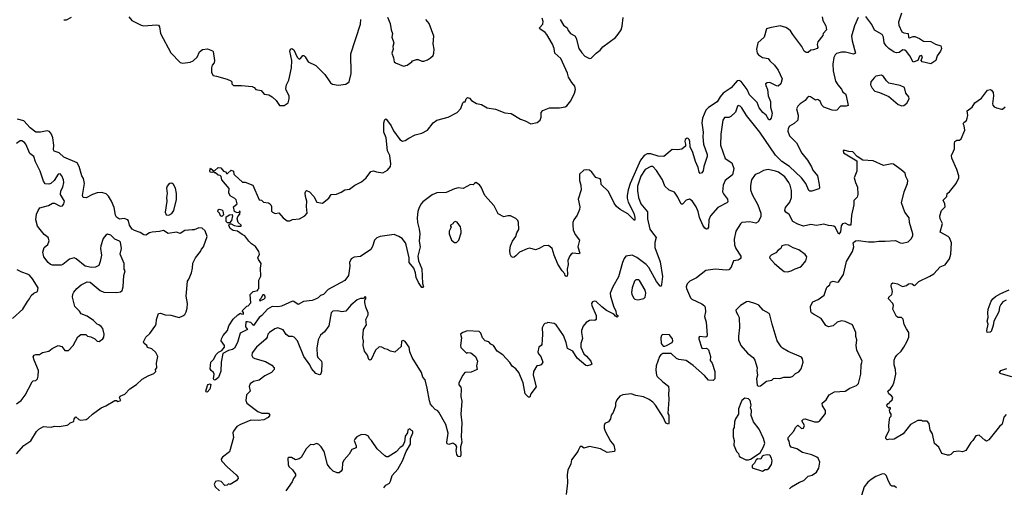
# Model space of a CAD drawing. Extents: x 2293878 to 2522763, y 823964 to 1006972.
# Tile 76 of 256: x 2310471 to 2321055, y 906271 to 911293. Entities that reach past the tile are written whole.
import ezdxf

# ---------------------------------------------------------------- set-up
doc = ezdxf.new("R2010")
doc.units = 0

msp = doc.modelspace()

# ---------------------------------------------------------------- linework, layer by layer
at = {"layer": '0CON20XD'}
for points in [[(2310945, 911293), (2310975, 911290), (2311028, 911322)], [(2311643, 911323), (2311675, 911284), (2311775, 911233), (2311806, 911226), (2311938, 911238), (2311963, 911233), (2311972, 911215), (2311983, 911145), (2312095, 910939), (2312195, 910832), (2312225, 910826), (2312305, 910838), (2312335, 910851), (2312379, 910891), (2312405, 910947), (2312436, 910974), (2312489, 910979), (2312545, 910960), (2312552, 910952), (2312566, 910856), (2312560, 910830), (2312541, 910805), (2312534, 910776), (2312533, 910725), (2312550, 910695), (2312585, 910688), (2312700, 910655), (2312740, 910635), (2312750, 910625), (2312750, 910605), (2312768, 910588), (2312855, 910587), (2312970, 910575), (2312990, 910565), (2313010, 910545), (2313065, 910532), (2313100, 910495), (2313150, 910485), (2313186, 910466), (2313227, 910427), (2313265, 910373), (2313315, 910372), (2313355, 910400), (2313369, 910445), (2313366, 910475), (2313336, 910535), (2313332, 910555), (2313340, 910595), (2313364, 910645), (2313392, 910775), (2313396, 910855), (2313374, 910955), (2313380, 910975), (2313395, 910983), (2313419, 910969), (2313455, 910890), (2313475, 910870), (2313490, 910875), (2313515, 910910), (2313525, 910910), (2313540, 910895), (2313571, 910841), (2313655, 910803), (2313750, 910705), (2313803, 910627), (2313810, 910615), (2313835, 910602), (2313895, 910590), (2313975, 910601), (2314014, 910626), (2314034, 910716), (2314029, 910925), (2314134, 911245), (2314139, 911295)], [(2312732, 909052), (2312718, 909085), (2312725, 909100), (2312745, 909100), (2312775, 909082), (2312814, 909074), (2312850, 909075), (2312850, 909085), (2312820, 909115), (2312808, 909155), (2312815, 909180), (2312837, 909203), (2312840, 909235), (2312832, 909238), (2312825, 909220), (2312803, 909223), (2312780, 909235), (2312770, 909285), (2312810, 909315), (2312797, 909357), (2312783, 909373), (2312735, 909400), (2312718, 909435), (2312722, 909482), (2312642, 909572), (2312635, 909610), (2312625, 909620), (2312603, 909623), (2312575, 909650), (2312565, 909650), (2312555, 909660), (2312535, 909652), (2312520, 909655), (2312513, 909673), (2312523, 909697), (2312552, 909672), (2312565, 909670), (2312603, 909707), (2312632, 909702), (2312660, 909665), (2312685, 909660), (2312695, 909640), (2312705, 909640), (2312743, 909677), (2312770, 909665), (2312773, 909633), (2312782, 909622), (2312865, 909550), (2312895, 909548), (2312978, 909515), (2313045, 909360), (2313070, 909355), (2313093, 909333), (2313145, 909327), (2313155, 909320), (2313170, 909305), (2313176, 909286), (2313178, 909238), (2313187, 909227), (2313217, 909213), (2313255, 909220), (2313302, 909165), (2313345, 909132), (2313375, 909133), (2313405, 909147), (2313480, 909155), (2313535, 909186), (2313562, 909215), (2313554, 909286), (2313558, 909345), (2313544, 909394), (2313540, 909435), (2313545, 909452), (2313555, 909460), (2313585, 909446), (2313633, 909393), (2313665, 909332), (2313726, 909324), (2313794, 909376), (2313820, 909415), (2313875, 909420), (2313925, 909440), (2313965, 909466), (2314015, 909474), (2314073, 909517), (2314145, 909553), (2314194, 909595), (2314245, 909662), (2314275, 909670), (2314308, 909658), (2314375, 909648), (2314423, 909677), (2314455, 909715), (2314462, 909745), (2314448, 909835), (2314426, 909886), (2314409, 910025), (2314386, 910084), (2314386, 910185), (2314395, 910222), (2314405, 910227), (2314415, 910220), (2314464, 910155), (2314488, 910098), (2314556, 910005), (2314585, 909990), (2314615, 909994), (2314655, 910022), (2314723, 910057), (2314794, 910076), (2314855, 910106), (2314916, 910185), (2314955, 910214), (2315075, 910248), (2315172, 910298), (2315211, 910339), (2315235, 910402), (2315245, 910412), (2315258, 910412), (2315270, 910445), (2315285, 910456), (2315305, 910449), (2315327, 910425), (2315382, 910392), (2315435, 910382), (2315495, 910345), (2315585, 910331), (2315685, 910292), (2315755, 910286), (2315855, 910226), (2315905, 910207), (2315965, 910173), (2316035, 910188), (2316066, 910214), (2316076, 910245), (2316076, 910295), (2316093, 910317), (2316165, 910345), (2316275, 910347), (2316335, 910359), (2316352, 910368), (2316395, 910423), (2316435, 910503), (2316447, 910545), (2316440, 910580), (2316407, 910617), (2316371, 910675), (2316359, 910719), (2316286, 910875), (2316222, 910932), (2316216, 910985), (2316199, 911029), (2316139, 911135), (2316121, 911155), (2316062, 911195), (2316058, 911205), (2316094, 911246), (2316099, 911275), (2316088, 911308)], [(2319096, 911325), (2319105, 911285), (2319137, 911227), (2319144, 911186), (2319109, 911145), (2319103, 911125), (2319051, 911055), (2319042, 911025), (2319049, 910995), (2319043, 910985), (2319005, 910968), (2318975, 910966), (2318945, 910941), (2318925, 910941), (2318905, 910956), (2318879, 911005), (2318781, 911135), (2318757, 911175), (2318735, 911192), (2318705, 911209), (2318645, 911226), (2318534, 911206), (2318498, 911195), (2318474, 911106), (2318404, 911046), (2318391, 910975), (2318399, 910935), (2318412, 910915), (2318455, 910888), (2318518, 910875), (2318535, 910850), (2318584, 910805), (2318625, 910750), (2318668, 910658), (2318653, 910605), (2318625, 910581), (2318605, 910584), (2318535, 910620), (2318505, 910616), (2318489, 910605), (2318491, 910585), (2318509, 910545), (2318518, 910475), (2318540, 910415), (2318541, 910355), (2318559, 910291), (2318549, 910235), (2318535, 910216), (2318525, 910218), (2318495, 910269), (2318458, 910295), (2318420, 910345), (2318399, 910405), (2318316, 910486), (2318289, 910545), (2318225, 910629), (2318205, 910639), (2318185, 910635), (2318118, 910562), (2318033, 910505), (2317999, 910465), (2317969, 910411), (2317875, 910351), (2317848, 910322), (2317811, 910235), (2317804, 910186), (2317817, 910085), (2317815, 910035), (2317822, 909955), (2317859, 909845), (2317861, 909825), (2317826, 909715), (2317819, 909671), (2317805, 909650), (2317785, 909642), (2317774, 909654), (2317764, 909705), (2317735, 909771), (2317707, 909867), (2317678, 909928), (2317673, 909985), (2317666, 910005), (2317655, 910018), (2317645, 910020), (2317625, 910005), (2317621, 909985), (2317629, 909955), (2317628, 909935), (2317587, 909903), (2317546, 909896), (2317485, 909899), (2317395, 909823), (2317335, 909829), (2317255, 909853), (2317215, 909852), (2317183, 909835), (2317145, 909785), (2317034, 909535), (2317011, 909465), (2317002, 909405), (2317002, 909375), (2317012, 909335), (2317073, 909215), (2317085, 909170), (2317085, 909140), (2317075, 909140), (2317008, 909208), (2316925, 909253), (2316887, 909287), (2316862, 909322), (2316799, 909449), (2316723, 909525), (2316717, 909575), (2316709, 909585), (2316665, 909599), (2316622, 909655), (2316595, 909676), (2316565, 909680), (2316535, 909676), (2316488, 909635), (2316488, 909565), (2316502, 909515), (2316508, 909465), (2316474, 909366), (2316491, 909285), (2316489, 909255), (2316464, 909195), (2316426, 909145), (2316416, 909115), (2316416, 909086), (2316421, 909035), (2316441, 908985), (2316488, 908925), (2316472, 908855), (2316493, 908787), (2316483, 908777), (2316415, 908784), (2316398, 908775), (2316385, 908758), (2316364, 908706), (2316368, 908665), (2316357, 908615), (2316361, 908565), (2316355, 908538), (2316344, 908534), (2316335, 908542), (2316329, 908565), (2316302, 908595), (2316255, 908667), (2316215, 908765), (2316196, 908835), (2316155, 908868), (2316104, 908866), (2316055, 908836), (2316015, 908823), (2315955, 908838), (2315925, 908834), (2315844, 908796), (2315805, 908756), (2315785, 908744), (2315775, 908739), (2315756, 908746), (2315743, 908775), (2315740, 908815), (2315746, 908865), (2315767, 908915), (2315803, 908965), (2315813, 909005), (2315835, 909040), (2315833, 909115), (2315827, 909135), (2315805, 909158), (2315746, 909186), (2315717, 909187), (2315675, 909177), (2315615, 909208), (2315570, 909295), (2315471, 909405), (2315432, 909495), (2315415, 909519), (2315375, 909544), (2315358, 909535), (2315345, 909518), (2315315, 909522), (2315238, 909482), (2315185, 909486), (2315145, 909478), (2315055, 909439), (2314955, 909432), (2314905, 909411), (2314805, 909338), (2314786, 909315), (2314764, 909275), (2314751, 909235), (2314742, 909165), (2314746, 909115), (2314766, 909045), (2314772, 908992), (2314766, 908915), (2314774, 908855), (2314752, 908755), (2314756, 908705), (2314793, 908617), (2314799, 908459), (2314810, 908425), (2314805, 908417), (2314795, 908418), (2314759, 908469), (2314734, 908525), (2314726, 908576), (2314708, 908625), (2314657, 908685), (2314656, 908736), (2314626, 908875), (2314617, 908897), (2314582, 908942), (2314546, 908966), (2314497, 908987), (2314345, 908966), (2314310, 908950), (2314285, 908925), (2314265, 908857), (2314244, 908825), (2314135, 908749), (2314065, 908743), (2314033, 908725), (2314015, 908685), (2314021, 908645), (2314007, 908545), (2313965, 908493), (2313785, 908395), (2313735, 908343), (2313705, 908331), (2313679, 908305), (2313649, 908291), (2313614, 908276), (2313523, 908267), (2313465, 908236), (2313418, 908268), (2313405, 908270), (2313285, 908215), (2313245, 908210), (2313185, 908213), (2313136, 908184), (2313075, 908118), (2313044, 908096), (2312985, 908010), (2312955, 908040), (2312919, 908050), (2312903, 908047), (2312898, 907995), (2312920, 907965), (2312842, 907925), (2312813, 907825), (2312779, 907765), (2312759, 907751), (2312715, 907741), (2312653, 907707), (2312636, 907615), (2312633, 907517), (2312608, 907452), (2312575, 907424), (2312561, 907421), (2312555, 907435), (2312563, 907485), (2312553, 907503), (2312530, 907525), (2312520, 907545), (2312527, 907615), (2312553, 907645), (2312582, 907698), (2312609, 907721), (2312645, 907740), (2312674, 907775), (2312671, 907795), (2312636, 907845), (2312639, 907865), (2312658, 907902), (2312703, 907955), (2312718, 908005), (2312764, 908076), (2312815, 908122), (2312845, 908140), (2312853, 908133), (2312875, 908130), (2312877, 908147), (2312862, 908168), (2312912, 908218), (2312925, 908220), (2312957, 908253), (2312948, 908342), (2312980, 908375), (2313030, 908385), (2313030, 908395), (2313040, 908405), (2313040, 908495), (2313063, 908537), (2313058, 908625), (2313066, 908675), (2313037, 908717), (2313032, 908735), (2313049, 908775), (2313043, 908805), (2313006, 908856), (2312964, 908885), (2312935, 908914), (2312892, 908972), (2312864, 908985), (2312812, 909022), (2312765, 909029), (2312732, 909052)], [(2319483, 911317), (2319443, 911227), (2319413, 911117), (2319418, 911065), (2319457, 910933), (2319435, 910922), (2319346, 910945), (2319305, 910943), (2319251, 910929), (2319235, 910915), (2319223, 910887), (2319210, 910815), (2319214, 910745), (2319242, 910632), (2319264, 910595), (2319305, 910546), (2319318, 910515), (2319346, 910496), (2319356, 910474), (2319375, 910372), (2319355, 910364), (2319295, 910366), (2319255, 910322), (2319235, 910317), (2319205, 910322), (2319114, 910355), (2319094, 910375), (2319075, 910419), (2319055, 910434), (2319045, 910436), (2319025, 910429), (2318973, 910465), (2318955, 910468), (2318935, 910453), (2318913, 910425), (2318860, 910390), (2318836, 910365), (2318821, 910335), (2318838, 910268), (2318836, 910214), (2318795, 910179), (2318745, 910148), (2318730, 910125), (2318729, 910095), (2318747, 910045), (2318822, 909972), (2318880, 909860), (2318938, 909785), (2318983, 909713), (2318995, 909677), (2319014, 909655), (2319046, 909615), (2319066, 909525), (2319068, 909485), (2319060, 909475), (2318985, 909450), (2318965, 909450), (2318955, 909457), (2318920, 909535), (2318874, 909594), (2318745, 909716), (2318665, 909770), (2318597, 909837), (2318428, 910085), (2318284, 910265), (2318235, 910346), (2318215, 910366), (2318195, 910370), (2318186, 910364), (2318165, 910301), (2318115, 910253), (2318095, 910243), (2318048, 910242), (2318030, 910215), (2318008, 910065), (2318004, 909945), (2318055, 909804), (2318126, 909755), (2318147, 909695), (2318133, 909627), (2318056, 909565), (2318034, 909516), (2318026, 909445), (2318035, 909424), (2318078, 909365), (2318084, 909336), (2318073, 909325), (2317975, 909277), (2317898, 909185), (2317879, 909145), (2317876, 909065), (2317865, 909048), (2317855, 909043), (2317835, 909056), (2317815, 909086), (2317778, 909168), (2317764, 909235), (2317742, 909282), (2317699, 909349), (2317670, 909365), (2317634, 909356), (2317595, 909312), (2317581, 909311), (2317545, 909388), (2317510, 909440), (2317454, 909464), (2317404, 909504), (2317379, 909575), (2317315, 909674), (2317275, 909717), (2317255, 909717), (2317195, 909684), (2317146, 909614), (2317113, 909505), (2317112, 909455), (2317124, 909385), (2317147, 909315), (2317218, 909228), (2317221, 909155), (2317246, 909045), (2317273, 909003), (2317314, 908955), (2317298, 908902), (2317299, 908845), (2317356, 908694), (2317381, 908535), (2317371, 908449), (2317365, 908433), (2317355, 908431), (2317315, 908483), (2317235, 908632), (2317205, 908665), (2317105, 908739), (2317055, 908766), (2316988, 908752), (2316970, 908730), (2316952, 908685), (2316909, 908531), (2316846, 908425), (2316819, 908355), (2316820, 908325), (2316858, 908205), (2316880, 908165), (2316882, 908132), (2316902, 908115), (2316902, 908105), (2316895, 908100), (2316875, 908108), (2316859, 908129), (2316779, 908169), (2316729, 908209), (2316668, 908265), (2316645, 908271), (2316628, 908262), (2316619, 908245), (2316621, 908225), (2316667, 908117), (2316666, 908074), (2316655, 908061), (2316615, 908066), (2316595, 908062), (2316559, 908040), (2316529, 908001), (2316511, 907955), (2316509, 907935), (2316521, 907869), (2316502, 907815), (2316503, 907775), (2316534, 907705), (2316565, 907681), (2316612, 907625), (2316621, 907595), (2316611, 907585), (2316576, 907576), (2316555, 907580), (2316465, 907657), (2316415, 907732), (2316361, 907761), (2316345, 907827), (2316315, 907900), (2316236, 908016), (2316215, 908032), (2316145, 908040), (2316137, 908033), (2316115, 908030), (2316105, 908020), (2316087, 907985), (2316091, 907915), (2316087, 907855), (2316082, 907805), (2316076, 907794), (2316053, 907777), (2316041, 907725), (2316046, 907706), (2316072, 907675), (2316093, 907615), (2316075, 907588), (2316055, 907578), (2316030, 907575), (2315994, 907516), (2315989, 907475), (2316021, 907349), (2315967, 907275), (2315955, 907238), (2315941, 907241), (2315906, 907276), (2315883, 907393), (2315837, 907505), (2315805, 907544), (2315763, 907573), (2315740, 907610), (2315665, 907694), (2315602, 907732), (2315563, 907793), (2315535, 907810), (2315514, 907834), (2315474, 907844), (2315446, 907876), (2315427, 907927), (2315410, 907945), (2315285, 907950), (2315235, 907933), (2315208, 907915), (2315220, 907875), (2315210, 907795), (2315214, 907774), (2315270, 907715), (2315277, 907713), (2315285, 907720), (2315320, 907715), (2315370, 907675), (2315392, 907625), (2315382, 907575), (2315390, 907535), (2315325, 907508), (2315255, 907503), (2315233, 907477), (2315191, 907395), (2315193, 907373), (2315212, 907345), (2315216, 907326), (2315211, 907245), (2315224, 907195), (2315212, 907055), (2315224, 906964), (2315216, 906815), (2315223, 906757), (2315210, 906705), (2315213, 906615), (2315205, 906598), (2315185, 906603), (2315171, 906625), (2315162, 906665), (2315169, 906705), (2315159, 906725), (2315125, 906746), (2315085, 906732), (2315067, 906737), (2315062, 906755), (2315076, 906854), (2315050, 906945), (2314978, 907078), (2314965, 907092), (2314936, 907106), (2314905, 907141), (2314888, 907165), (2314875, 907200), (2314852, 907335), (2314829, 907425), (2314803, 907453), (2314789, 907505), (2314691, 907665), (2314666, 907726), (2314656, 907776), (2314615, 907838), (2314593, 907847), (2314575, 907840), (2314572, 907785), (2314505, 907722), (2314455, 907732), (2314425, 907752), (2314395, 907758), (2314365, 907777), (2314335, 907780), (2314296, 907744), (2314250, 907645), (2314235, 907637), (2314224, 907644), (2314211, 907691), (2314178, 907735), (2314164, 907795), (2314167, 907845), (2314159, 907875), (2314168, 907965), (2314197, 908015), (2314193, 908075), (2314218, 908125), (2314217, 908145), (2314190, 908205), (2314180, 908255), (2314180, 908285), (2314190, 908295), (2314190, 908315), (2314185, 908320), (2314165, 908300), (2314135, 908300), (2314100, 908285)], [(2314425, 911320), (2314454, 911254), (2314464, 911184), (2314477, 911145), (2314471, 911105), (2314493, 911045), (2314483, 911005), (2314484, 910975), (2314470, 910935), (2314490, 910885), (2314495, 910842), (2314509, 910829), (2314595, 910794), (2314636, 910804), (2314685, 910842), (2314695, 910852), (2314735, 910867), (2314755, 910866), (2314795, 910847), (2314815, 910848), (2314855, 910863), (2314885, 910883), (2314915, 910910), (2314924, 910935), (2314926, 910975), (2314917, 911035), (2314921, 911115), (2314872, 911252), (2314835, 911297)], [(2316280, 911295), (2316318, 911235), (2316357, 911205), (2316366, 911176), (2316393, 911145), (2316440, 911120), (2316454, 911095), (2316483, 910985), (2316515, 910937), (2316545, 910903), (2316595, 910878), (2316615, 910880), (2316666, 910934), (2316710, 910965), (2316738, 911002), (2316875, 911101), (2316905, 911136), (2316935, 911183), (2316947, 911225), (2316959, 911315)], [(2319948, 911365), (2319919, 911265), (2319921, 911235), (2319955, 911162), (2319975, 911151), (2320022, 911145), (2320025, 911102), (2320035, 911099), (2320075, 911114), (2320093, 911113), (2320145, 911092), (2320185, 911063), (2320265, 911059), (2320315, 911031), (2320373, 911013), (2320378, 910985), (2320368, 910955), (2320334, 910905), (2320320, 910855), (2320265, 910818), (2320171, 910841), (2320162, 910855), (2320177, 910895), (2320165, 910908), (2320145, 910900), (2320126, 910854), (2320075, 910838), (2320041, 910905), (2320005, 910950), (2319985, 910965), (2319965, 910968), (2319925, 910941), (2319895, 910937), (2319870, 910945), (2319815, 910982), (2319785, 911012), (2319764, 911045), (2319755, 911106), (2319741, 911135), (2319660, 911180), (2319630, 911240), (2319565, 911328)], [(2319955, 910367), (2319975, 910370), (2320007, 910395), (2320033, 910445), (2320028, 910465), (2319996, 910505), (2319981, 910565), (2319935, 910586), (2319813, 910613), (2319789, 910635), (2319755, 910683), (2319735, 910698), (2319675, 910688), (2319655, 910670), (2319621, 910625), (2319616, 910595), (2319635, 910556), (2319664, 910525), (2319715, 910510), (2319815, 910467), (2319915, 910381), (2319955, 910367)], [(2319875, 908463), (2319905, 908458), (2319945, 908434), (2319965, 908429), (2320005, 908440), (2320025, 908456), (2320045, 908461), (2320066, 908456), (2320085, 908440), (2320095, 908441), (2320135, 908482), (2320255, 908537), (2320296, 908564), (2320365, 908638), (2320419, 908661), (2320467, 908725), (2320480, 908775), (2320486, 908896), (2320465, 908950), (2320450, 908965), (2320365, 909010), (2320390, 909105), (2320366, 909155), (2320361, 909185), (2320378, 909245), (2320418, 909285), (2320417, 909315), (2320398, 909355), (2320438, 909395), (2320442, 909425), (2320466, 909444), (2320539, 909535), (2320566, 909595), (2320566, 909616), (2320544, 909684), (2320492, 909805), (2320487, 909835), (2320508, 909882), (2320520, 909905), (2320518, 909965), (2320524, 909986), (2320545, 910000), (2320575, 910000), (2320592, 910015), (2320632, 910105), (2320622, 910155), (2320612, 910175), (2320621, 910189), (2320648, 910212), (2320656, 910234), (2320663, 910265), (2320656, 910314), (2320708, 910355), (2320738, 910402), (2320811, 910449), (2320875, 910538), (2320905, 910542), (2320917, 910537), (2320935, 910510), (2320940, 910475), (2320928, 910388), (2320931, 910375), (2320945, 910359), (2320970, 910345), (2321025, 910332), (2321036, 910334), (2321065, 910358)], [(2310435, 906629), (2310515, 906721), (2310590, 906770), (2310651, 906869), (2310675, 906897), (2310725, 906924), (2310762, 906922), (2310808, 906918), (2310845, 906928), (2310894, 906926), (2310982, 906938), (2310996, 906944), (2311012, 906965), (2311053, 906977), (2311058, 907005), (2311075, 907028), (2311105, 907000), (2311123, 906993), (2311185, 906999), (2311208, 907012), (2311255, 907055), (2311345, 907124), (2311395, 907145), (2311494, 907205), (2311510, 907205), (2311525, 907194), (2311558, 907205), (2311543, 907233), (2311551, 907249), (2311600, 907270), (2311653, 907327), (2311728, 907375), (2311788, 907432), (2311852, 907468), (2311914, 907495), (2311934, 907515), (2311932, 907535), (2311944, 907555), (2311943, 907605), (2311956, 907675), (2311935, 907720), (2311892, 907758), (2311845, 907772), (2311838, 907795), (2311807, 907817), (2311800, 907835), (2311826, 907884), (2311868, 907922), (2311925, 907998), (2311936, 908025), (2311941, 908075), (2311962, 908138), (2311985, 908140), (2312035, 908124), (2312095, 908119), (2312184, 908096), (2312225, 908111), (2312245, 908126), (2312262, 908155), (2312272, 908195), (2312276, 908245), (2312260, 908325), (2312274, 908485), (2312289, 908505), (2312316, 908575), (2312328, 908625), (2312332, 908678), (2312361, 908735), (2312415, 908802), (2312425, 908828), (2312446, 908854), (2312486, 908965), (2312465, 909024), (2312434, 909054), (2312395, 909059), (2312345, 909037), (2312325, 909035), (2312245, 909030), (2312195, 908998), (2312155, 909010), (2312065, 908998), (2312015, 909030), (2311975, 909018), (2311895, 909012), (2311865, 909003), (2311825, 908978), (2311805, 908981), (2311765, 909009), (2311705, 909030), (2311681, 909045), (2311652, 909085), (2311642, 909132), (2311634, 909145), (2311595, 909158), (2311545, 909151), (2311512, 909172), (2311500, 909195), (2311485, 909275), (2311457, 909345), (2311427, 909397), (2311402, 909422), (2311355, 909437), (2311305, 909435), (2311253, 909417), (2311185, 909381), (2311154, 909385), (2311146, 909406), (2311169, 909535), (2311155, 909586), (2311138, 909615), (2311111, 909715), (2311087, 909757), (2310946, 909815), (2310895, 909863), (2310841, 909881), (2310835, 909895), (2310837, 909945), (2310828, 910025), (2310813, 910065), (2310791, 910091), (2310765, 910098), (2310695, 910084), (2310645, 910085), (2310582, 910132), (2310515, 910206), (2310448, 910225)], [(2310435, 907166), (2310486, 907205), (2310531, 907259), (2310604, 907405), (2310616, 907414), (2310645, 907420), (2310661, 907435), (2310670, 907465), (2310673, 907525), (2310626, 907635), (2310616, 907674), (2310625, 907690), (2310645, 907698), (2310685, 907697), (2310715, 907719), (2310785, 907734), (2310819, 907761), (2310885, 907794), (2310924, 907784), (2310955, 907742), (2310995, 907740), (2311046, 907794), (2311095, 907888), (2311127, 907913), (2311182, 907912), (2311200, 907895), (2311235, 907886), (2311280, 907865), (2311305, 907840), (2311325, 907838), (2311364, 907866), (2311374, 907885), (2311379, 907915), (2311364, 907975), (2311348, 907998), (2311323, 908017), (2311304, 908024), (2311265, 908062), (2311195, 908110), (2311132, 908135), (2311115, 908162), (2311063, 908213), (2311039, 908315), (2311042, 908345), (2311052, 908368), (2311084, 908406), (2311132, 908445), (2311195, 908479), (2311228, 908475), (2311335, 908384), (2311375, 908368), (2311515, 908364), (2311555, 908371), (2311571, 908385), (2311582, 908425), (2311589, 908545), (2311603, 908595), (2311594, 908615), (2311592, 908675), (2311549, 908775), (2311564, 908835), (2311554, 908905), (2311543, 908915), (2311495, 908936), (2311449, 908979), (2311415, 908991), (2311395, 908980), (2311369, 908945), (2311344, 908864), (2311339, 908835), (2311350, 908765), (2311337, 908695), (2311320, 908655), (2311285, 908635), (2311242, 908632), (2311175, 908645), (2311076, 908725), (2311055, 908734), (2311005, 908721), (2310934, 908665), (2310915, 908657), (2310825, 908658), (2310802, 908665), (2310776, 908685), (2310729, 908745), (2310720, 908795), (2310735, 908848), (2310775, 908878), (2310789, 908919), (2310777, 908955), (2310735, 908988), (2310662, 909075), (2310643, 909145), (2310652, 909205), (2310669, 909245), (2310689, 909271), (2310781, 909299), (2310825, 909323), (2310845, 909322), (2310905, 909291), (2310931, 909295), (2310946, 909315), (2310951, 909345), (2310911, 909415), (2310914, 909455), (2310933, 909495), (2310944, 909545), (2310941, 909575), (2310925, 909618), (2310905, 909636), (2310886, 909634), (2310840, 909565), (2310805, 909533), (2310785, 909527), (2310745, 909532), (2310725, 909558), (2310691, 909665), (2310639, 909765), (2310624, 909824), (2310579, 909855), (2310537, 909957), (2310521, 909975), (2310495, 909992), (2310475, 909991), (2310438, 909962)], [(2318747, 906255), (2318769, 906275), (2318855, 906328), (2318900, 906345), (2318945, 906390), (2318990, 906400), (2319036, 906434), (2319060, 906475), (2319072, 906542), (2319055, 906583), (2319040, 906595), (2318985, 906620), (2318885, 906646), (2318825, 906683), (2318764, 906704), (2318750, 906725), (2318744, 906765), (2318730, 906785), (2318731, 906805), (2318790, 906870), (2318815, 906916), (2318835, 906940), (2318875, 906904), (2318895, 906908), (2318906, 906936), (2318878, 906985), (2318895, 907003), (2318915, 907007), (2319015, 906974), (2319055, 906976), (2319067, 906983), (2319134, 907065), (2319132, 907095), (2319100, 907145), (2319096, 907174), (2319140, 907210), (2319171, 907265), (2319230, 907295), (2319345, 907304), (2319395, 907336), (2319465, 907366), (2319487, 907385), (2319512, 907485), (2319516, 907585), (2319526, 907625), (2319471, 907745), (2319464, 907795), (2319469, 907855), (2319460, 907890), (2319460, 907935), (2319424, 908015), (2319345, 908052), (2319305, 908058), (2319257, 908043), (2319215, 908006), (2319165, 907993), (2319135, 908008), (2319085, 908083), (2319005, 908129), (2318983, 908145), (2318975, 908160), (2318970, 908215), (2318995, 908262), (2319055, 908289), (2319120, 908335), (2319145, 908410), (2319152, 908425), (2319178, 908445), (2319188, 908475), (2319215, 908486), (2319245, 908477), (2319265, 908473), (2319275, 908480), (2319325, 908555), (2319359, 908695), (2319423, 908805), (2319436, 908855), (2319430, 908895), (2319455, 908917), (2319483, 908923), (2319595, 908907), (2319655, 908906), (2319705, 908916), (2319774, 908914), (2319885, 908921), (2319935, 908895), (2319962, 908892), (2320021, 908909), (2320059, 908945), (2320071, 908975), (2320071, 908995), (2320036, 909114), (2320032, 909165), (2319985, 909225), (2319951, 909325), (2319978, 909445), (2320016, 909534), (2320019, 909565), (2319998, 909608), (2319990, 909645), (2319945, 909681), (2319865, 909742), (2319845, 909746), (2319755, 909729), (2319645, 909776), (2319534, 909784), (2319474, 909824), (2319425, 909873), (2319385, 909877), (2319345, 909890), (2319322, 909888), (2319325, 909862), (2319469, 909779), (2319469, 909665), (2319441, 909595), (2319454, 909545), (2319478, 909495), (2319481, 909415), (2319472, 909388), (2319439, 909351), (2319437, 909305), (2319413, 909195), (2319405, 909088), (2319385, 909088), (2319345, 909108), (2319315, 909102), (2319300, 909080), (2319295, 909016), (2319275, 908990), (2319235, 909065), (2319224, 909075), (2319200, 909080), (2319165, 909083), (2319115, 909098), (2319035, 909083), (2318975, 909095), (2318895, 909076), (2318835, 909096), (2318783, 909125), (2318741, 909201), (2318706, 909226), (2318697, 909245), (2318704, 909275), (2318748, 909332), (2318769, 909385), (2318768, 909458), (2318753, 909515), (2318740, 909545), (2318697, 909605), (2318626, 909655), (2318595, 909668), (2318517, 909683), (2318465, 909675), (2318415, 909644), (2318375, 909629), (2318339, 909575), (2318326, 909514), (2318328, 909465), (2318345, 909415), (2318404, 909305), (2318439, 909215), (2318436, 909175), (2318408, 909122), (2318385, 909107), (2318321, 909121), (2318235, 909114), (2318219, 909101), (2318169, 909021), (2318151, 908935), (2318153, 908875), (2318168, 908835), (2318222, 908755), (2318224, 908736), (2318216, 908724), (2318195, 908710), (2318145, 908703), (2318120, 908635), (2318092, 908608), (2318065, 908602), (2317945, 908614), (2317845, 908598), (2317745, 908522), (2317673, 908485), (2317645, 908458), (2317636, 908425), (2317639, 908405), (2317682, 908305), (2317695, 908292), (2317803, 908243), (2317831, 908221), (2317841, 908205), (2317843, 908157), (2317833, 908107), (2317851, 908045), (2317862, 907905), (2317858, 907892), (2317846, 907884), (2317780, 907890), (2317771, 907879), (2317771, 907865), (2317805, 907767), (2317815, 907762), (2317850, 907765), (2317865, 907760), (2317876, 907746), (2317896, 907676), (2317894, 907634), (2317916, 907605), (2317943, 907515), (2317943, 907435), (2317925, 907417), (2317875, 907422), (2317832, 907472), (2317711, 907581), (2317635, 907632), (2317555, 907644), (2317530, 907655), (2317475, 907708), (2317385, 907708), (2317362, 907695), (2317347, 907675), (2317314, 907575), (2317309, 907529), (2317317, 907477), (2317325, 907462), (2317385, 907403), (2317445, 907358), (2317449, 907315), (2317444, 907276), (2317450, 907215), (2317438, 907065), (2317448, 907045), (2317450, 906955), (2317445, 906950), (2317415, 906960), (2317386, 907026), (2317304, 907155), (2317275, 907186), (2317236, 907216), (2317175, 907244), (2317095, 907258), (2317045, 907274), (2316955, 907264), (2316921, 907249), (2316888, 907212), (2316876, 907175), (2316876, 907144), (2316850, 907075), (2316830, 907045), (2316822, 907005), (2316800, 906975), (2316760, 906955), (2316753, 906935), (2316753, 906905), (2316764, 906875), (2316823, 906765), (2316856, 906725), (2316870, 906675), (2316866, 906654), (2316785, 906646), (2316715, 906686), (2316595, 906710), (2316535, 906693), (2316515, 906708), (2316495, 906708), (2316474, 906666), (2316472, 906655), (2316402, 906565), (2316394, 906525), (2316362, 906455), (2316356, 906405), (2316358, 906318), (2316346, 906195)], [(2312075, 909193), (2312105, 909210), (2312128, 909245), (2312157, 909363), (2312158, 909425), (2312146, 909484), (2312125, 909523), (2312105, 909538), (2312085, 909535), (2312069, 909525), (2312055, 909506), (2312049, 909485), (2312056, 909425), (2312050, 909385), (2312054, 909345), (2312034, 909225), (2312047, 909197), (2312075, 909193)], [(2312645, 909180), (2312630, 909185), (2312620, 909215), (2312602, 909235), (2312605, 909250), (2312615, 909258), (2312645, 909250), (2312655, 909240), (2312662, 909198), (2312645, 909180)], [(2312725, 909110), (2312705, 909112), (2312690, 909125), (2312690, 909175), (2312725, 909198), (2312755, 909200), (2312758, 909185), (2312748, 909135), (2312725, 909110)], [(2315165, 908902), (2315190, 908925), (2315216, 909005), (2315216, 909025), (2315208, 909068), (2315175, 909117), (2315155, 909126), (2315134, 909116), (2315125, 909102), (2315100, 909085), (2315100, 909075), (2315110, 909065), (2315088, 909022), (2315088, 908995), (2315114, 908924), (2315145, 908902), (2315165, 908902)], [(2318725, 908584), (2318765, 908596), (2318805, 908619), (2318858, 908635), (2318875, 908646), (2318921, 908705), (2318933, 908745), (2318915, 908772), (2318845, 908821), (2318785, 908844), (2318735, 908873), (2318705, 908876), (2318662, 908865), (2318652, 908835), (2318623, 908817), (2318599, 908791), (2318550, 908765), (2318535, 908750), (2318532, 908735), (2318583, 908675), (2318655, 908613), (2318690, 908590), (2318725, 908584)], [(2310392, 908085), (2310504, 908186), (2310553, 908267), (2310577, 908295), (2310595, 908332), (2310623, 908357), (2310662, 908375), (2310668, 908415), (2310609, 908509), (2310575, 908550), (2310555, 908562), (2310495, 908582), (2310445, 908605)], [(2317115, 908286), (2317165, 908294), (2317180, 908300), (2317196, 908315), (2317202, 908355), (2317195, 908388), (2317135, 908491), (2317125, 908500), (2317095, 908500), (2317079, 908485), (2317055, 908412), (2317046, 908365), (2317051, 908345), (2317070, 908305), (2317085, 908291), (2317115, 908286)], [(2321075, 907052), (2321050, 907025), (2321031, 906949), (2321003, 906925), (2320890, 906780), (2320865, 906767), (2320845, 906777), (2320785, 906830), (2320750, 906825), (2320718, 906775), (2320695, 906752), (2320643, 906667), (2320605, 906653), (2320565, 906658), (2320508, 906652), (2320480, 906625), (2320462, 906618), (2320445, 906618), (2320384, 906634), (2320351, 906701), (2320305, 906740), (2320282, 906845), (2320258, 906885), (2320247, 906957), (2320225, 906980), (2320175, 906982), (2320165, 906990), (2320125, 906988), (2320045, 906947), (2319966, 906845), (2319872, 906788), (2319855, 906784), (2319825, 906790), (2319795, 906782), (2319783, 906797), (2319782, 906815), (2319818, 906882), (2319814, 906935), (2319819, 907001), (2319825, 907020), (2319840, 907035), (2319838, 907055), (2319823, 907077), (2319820, 907105), (2319830, 907115), (2319830, 907125), (2319825, 907130), (2319812, 907122), (2319795, 907140), (2319792, 907155), (2319805, 907170), (2319818, 907172), (2319822, 907185), (2319848, 907212), (2319857, 907235), (2319842, 907255), (2319814, 907274), (2319804, 907305), (2319832, 907328), (2319856, 907365), (2319872, 907405), (2319889, 907485), (2319886, 907536), (2319870, 907585), (2319871, 907635), (2319881, 907665), (2319899, 907691), (2319947, 907735), (2319974, 907776), (2320007, 907835), (2320027, 907885), (2320030, 907915), (2320030, 907935), (2320002, 907972), (2319978, 908018), (2319968, 908078), (2319950, 908095), (2319915, 908096), (2319897, 908105), (2319858, 908185), (2319862, 908225), (2319857, 908245), (2319809, 908295), (2319813, 908315), (2319845, 908343), (2319850, 908355), (2319852, 908375), (2319839, 908435), (2319844, 908456), (2319855, 908468), (2319875, 908463)], [(2313055, 908270), (2313065, 908280), (2313095, 908290), (2313110, 908305), (2313110, 908325), (2313098, 908338), (2313085, 908340), (2313080, 908335), (2313068, 908302), (2313050, 908285), (2313055, 908270)], [(2321075, 908280), (2321038, 908262), (2321016, 908235), (2321003, 908205), (2320995, 908157), (2320943, 908055), (2320935, 908008), (2320915, 907946), (2320904, 907936), (2320870, 907935), (2320868, 907955), (2320882, 908025), (2320872, 908055), (2320883, 908095), (2320877, 908145), (2320880, 908185), (2320915, 908272), (2320933, 908297), (2320961, 908319), (2321018, 908352), (2321108, 908392)], [(2314100, 908285), (2314032, 908228), (2313977, 908163), (2313935, 908156), (2313886, 908166), (2313836, 908164), (2313819, 908145), (2313794, 908006), (2313748, 907942), (2313703, 907905), (2313678, 907855), (2313664, 907765), (2313668, 907685), (2313675, 907664), (2313714, 907625), (2313718, 907605), (2313716, 907515), (2313706, 907484), (2313695, 907478), (2313655, 907494), (2313607, 907547), (2313588, 907585), (2313525, 907675), (2313457, 907845), (2313422, 907882), (2313405, 907890), (2313365, 907890), (2313334, 907914), (2313302, 907962), (2313245, 907984), (2313215, 907974), (2313157, 907935), (2313139, 907915), (2313132, 907885), (2313121, 907865), (2313017, 907775), (2312971, 907715), (2312966, 907685), (2312976, 907666), (2312998, 907655), (2313112, 907622), (2313182, 907582), (2313206, 907555), (2313206, 907535), (2313176, 907505), (2313105, 907468), (2313045, 907423), (2312985, 907408), (2312947, 907383), (2312937, 907355), (2312948, 907305), (2312910, 907265), (2312900, 907205), (2312911, 907175), (2313032, 907085), (2313075, 907068), (2313145, 907066), (2313159, 907045), (2313140, 907020), (2313095, 906995), (2313035, 906989), (2312955, 906991), (2312845, 906945), (2312806, 906925), (2312768, 906875), (2312763, 906855), (2312769, 906805), (2312727, 906653), (2312650, 906595), (2312636, 906575), (2312639, 906555), (2312705, 906486), (2312796, 906406), (2312816, 906385), (2312821, 906365), (2312798, 906342), (2312735, 906301), (2312715, 906308), (2312700, 906295), (2312675, 906292), (2312635, 906332), (2312605, 906342), (2312575, 906333), (2312560, 906305), (2312571, 906275), (2312619, 906235)], [(2318408, 907358), (2318435, 907362), (2318499, 907411), (2318555, 907423), (2318575, 907439), (2318595, 907443), (2318641, 907439), (2318685, 907453), (2318755, 907454), (2318782, 907465), (2318812, 907495), (2318845, 907513), (2318873, 907545), (2318892, 907615), (2318885, 907650), (2318875, 907668), (2318731, 907731), (2318670, 907765), (2318655, 907780), (2318614, 907845), (2318558, 908025), (2318536, 908125), (2318526, 908137), (2318464, 908174), (2318415, 908226), (2318385, 908241), (2318305, 908266), (2318285, 908264), (2318220, 908225), (2318170, 908175), (2318172, 908155), (2318192, 908125), (2318203, 908095), (2318207, 907987), (2318196, 907895), (2318196, 907854), (2318222, 907795), (2318295, 907713), (2318354, 907665), (2318374, 907635), (2318400, 907555), (2318394, 907525), (2318401, 907475), (2318390, 907435), (2318398, 907368), (2318408, 907358)], [(2317405, 907786), (2317425, 907794), (2317483, 907825), (2317490, 907845), (2317487, 907865), (2317455, 907908), (2317379, 907911), (2317369, 907901), (2317364, 907876), (2317366, 907815), (2317388, 907788), (2317405, 907786)], [(2321135, 907456), (2321021, 907491), (2321007, 907497), (2321003, 907505), (2321016, 907525), (2321082, 907548)], [(2312485, 907294), (2312475, 907297), (2312473, 907305), (2312488, 907365), (2312495, 907377), (2312515, 907384), (2312524, 907374), (2312516, 907325), (2312485, 907294)], [(2318305, 906566), (2318325, 906574), (2318430, 906640), (2318468, 906705), (2318480, 906745), (2318466, 906795), (2318419, 906895), (2318359, 906975), (2318335, 907042), (2318336, 907095), (2318326, 907125), (2318334, 907155), (2318322, 907205), (2318305, 907222), (2318265, 907228), (2318235, 907202), (2318222, 907178), (2318198, 907115), (2318196, 907055), (2318166, 907005), (2318156, 906975), (2318152, 906915), (2318142, 906895), (2318141, 906815), (2318150, 906775), (2318147, 906725), (2318176, 906656), (2318198, 906635), (2318206, 906606), (2318218, 906595), (2318278, 906568), (2318305, 906566)], [(2314386, 906264), (2314407, 906293), (2314447, 906315), (2314458, 906338), (2314474, 906397), (2314535, 906467), (2314586, 906555), (2314624, 906656), (2314672, 906735), (2314672, 906795), (2314698, 906855), (2314698, 906875), (2314682, 906882), (2314665, 906900), (2314643, 906887), (2314640, 906855), (2314615, 906820), (2314608, 906755), (2314590, 906725), (2314590, 906715), (2314561, 906699), (2314518, 906652), (2314433, 906597), (2314415, 906598), (2314395, 906610), (2314314, 906684), (2314253, 906773), (2314230, 906795), (2314220, 906820), (2314193, 906833), (2314145, 906838), (2314095, 906812), (2314072, 906788), (2314066, 906774), (2314088, 906715), (2314088, 906695), (2314042, 906678), (2314014, 906626), (2313958, 906565), (2313942, 906535), (2313936, 906464), (2313926, 906444), (2313905, 906428), (2313885, 906428), (2313842, 906445), (2313807, 906475), (2313778, 906515), (2313743, 906655), (2313712, 906705), (2313685, 906732), (2313665, 906742), (2313625, 906728), (2313595, 906732), (2313551, 906685), (2313495, 906590), (2313475, 906577), (2313435, 906567), (2313392, 906592), (2313365, 906592), (2313352, 906585), (2313357, 906515), (2313363, 906495), (2313405, 906460), (2313434, 906414), (2313437, 906395), (2313413, 906365), (2313400, 906330), (2313333, 906235)], [(2318455, 906443), (2318485, 906462), (2318505, 906462), (2318525, 906472), (2318554, 906515), (2318559, 906555), (2318554, 906585), (2318536, 906615), (2318505, 906621), (2318465, 906613), (2318453, 906605), (2318437, 906573), (2318405, 906576), (2318387, 906565), (2318368, 906532), (2318343, 906505), (2318345, 906480), (2318455, 906443)], [(2319895, 906267), (2319875, 906283), (2319845, 906284), (2319835, 906290), (2319806, 906346), (2319790, 906395), (2319771, 906411), (2319745, 906417), (2319675, 906389), (2319623, 906355), (2319589, 906325), (2319550, 906275), (2319518, 906185)]]:
    msp.add_lwpolyline(points, dxfattribs=at)

doc.saveas('drawing.dxf')
